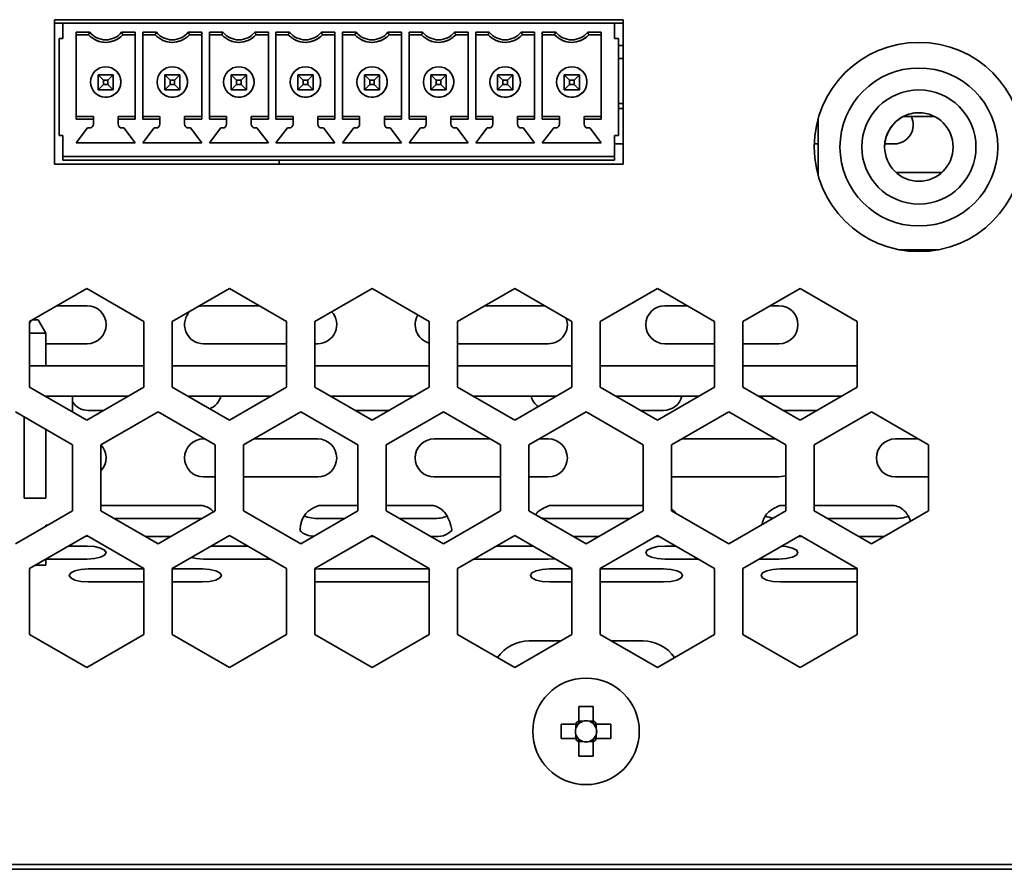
# Model space of a CAD drawing. Header units: millimetres. Extents: x -92 to 809, y -124 to 538.
# Tile 19 of 38: x 655 to 672, y 283 to 298. Entities that reach past the tile are written whole.
import ezdxf

# ---------------------------------------------------------------- set-up
doc = ezdxf.new("R2010")
doc.units = ezdxf.units.MM

msp = doc.modelspace()

# ---------------------------------------------------------------- linework, layer by layer
at = {"color": 7, "linetype": 'Continuous', "lineweight": 35}
for p, q in [((655.6206, 295.6372), (655.6206, 298.1705)), ((655.6206, 298.1705), (665.5873, 298.1705)), ((665.5873, 298.1705), (665.5873, 295.6372)), ((655.7706, 298.1071), (655.6206, 298.1071)), ((655.7706, 297.8404), (655.7706, 298.1071)), ((665.4373, 298.1071), (655.7706, 298.1071)), ((665.4373, 298.1071), (665.4373, 297.8404)), ((665.4373, 298.1071), (665.4373, 298.1071)), ((665.4373, 298.1071), (665.4373, 297.8404)), ((665.5873, 298.1071), (665.4373, 298.1071)), ((655.7039, 297.8404), (655.7039, 296.1404)), ((655.7706, 297.8404), (655.7039, 297.8404)), ((656.0039, 297.9517), (656.2412, 297.9517)), ((656.0039, 297.9517), (656.0039, 296.4291)), ((656.0039, 297.9071), (656.0039, 297.9517)), ((656.0039, 297.9071), (656.0039, 297.9071)), ((656.0039, 297.9071), (656.0039, 296.4737)), ((656.2206, 297.9071), (656.0039, 297.9071)), ((656.2206, 297.9071), (656.0039, 297.9071)), ((656.3399, 297.8164), (656.3399, 297.8164)), ((656.8, 297.9517), (657.0373, 297.9517)), ((657.0373, 297.9071), (656.8206, 297.9071)), ((657.0373, 297.9071), (656.8206, 297.9071)), ((656.8206, 297.9071), (656.8206, 297.9071)), ((657.0373, 296.4291), (657.0373, 297.9517)), ((657.1706, 297.9517), (657.4078, 297.9517)), ((657.1706, 297.9517), (657.1706, 296.4291)), ((657.1706, 297.9071), (657.1706, 297.9517)), ((657.1706, 297.9071), (657.1706, 297.9071)), ((657.1706, 297.9071), (657.1706, 296.4737)), ((657.3873, 297.9071), (657.1706, 297.9071)), ((657.3873, 297.9071), (657.1706, 297.9071)), ((657.5065, 297.8164), (657.5065, 297.8164)), ((657.9667, 297.9517), (658.2039, 297.9517)), ((658.2039, 297.9071), (657.9873, 297.9071)), ((658.2039, 297.9071), (657.9873, 297.9071)), ((657.9873, 297.9071), (657.9873, 297.9071)), ((658.2039, 296.4291), (658.2039, 297.9517)), ((658.3373, 297.9517), (658.5745, 297.9517)), ((658.3373, 297.9517), (658.3373, 296.4291)), ((658.3373, 297.9071), (658.3373, 297.9517)), ((658.3373, 297.9071), (658.3373, 297.9071)), ((658.3373, 297.9071), (658.3373, 296.4737)), ((658.5539, 297.9071), (658.3373, 297.9071)), ((658.5539, 297.9071), (658.3373, 297.9071)), ((658.6732, 297.8164), (658.6732, 297.8164)), ((659.1334, 297.9517), (659.3706, 297.9517)), ((659.3706, 297.9071), (659.1539, 297.9071)), ((659.3706, 297.9071), (659.1539, 297.9071)), ((659.1539, 297.9071), (659.1539, 297.9071)), ((659.3706, 296.4291), (659.3706, 297.9517)), ((659.5039, 297.9517), (659.7412, 297.9517)), ((659.5039, 297.9517), (659.5039, 296.4291)), ((659.5039, 297.9071), (659.5039, 297.9517)), ((659.5039, 297.9071), (659.5039, 297.9071)), ((659.5039, 297.9071), (659.5039, 296.4737)), ((659.7206, 297.9071), (659.5039, 297.9071)), ((659.7206, 297.9071), (659.5039, 297.9071)), ((659.8399, 297.8164), (659.8399, 297.8164)), ((660.3, 297.9517), (660.5373, 297.9517)), ((660.5373, 297.9071), (660.3206, 297.9071)), ((660.5373, 297.9071), (660.3206, 297.9071)), ((660.3206, 297.9071), (660.3206, 297.9071)), ((660.5373, 296.4291), (660.5373, 297.9517)), ((660.6706, 297.9517), (660.9078, 297.9517)), ((660.6706, 297.9517), (660.6706, 296.4291)), ((660.6706, 297.9071), (660.6706, 297.9517)), ((660.6706, 297.9071), (660.6706, 297.9071)), ((660.6706, 297.9071), (660.6706, 296.4737)), ((660.8873, 297.9071), (660.6706, 297.9071)), ((660.8873, 297.9071), (660.6706, 297.9071)), ((661.0065, 297.8164), (661.0065, 297.8164)), ((661.4667, 297.9517), (661.7039, 297.9517)), ((661.7039, 297.9071), (661.4873, 297.9071)), ((661.7039, 297.9071), (661.4873, 297.9071)), ((661.4873, 297.9071), (661.4873, 297.9071)), ((661.7039, 296.4291), (661.7039, 297.9517)), ((661.8373, 297.9517), (662.0745, 297.9517)), ((661.8373, 297.9517), (661.8373, 296.4291)), ((661.8373, 297.9071), (661.8373, 297.9517)), ((661.8373, 297.9071), (661.8373, 297.9071)), ((661.8373, 297.9071), (661.8373, 296.4737)), ((662.0539, 297.9071), (661.8373, 297.9071)), ((662.0539, 297.9071), (661.8373, 297.9071)), ((662.1732, 297.8164), (662.1732, 297.8164)), ((662.6334, 297.9517), (662.8706, 297.9517)), ((662.8706, 297.9071), (662.6539, 297.9071)), ((662.8706, 297.9071), (662.6539, 297.9071)), ((662.6539, 297.9071), (662.6539, 297.9071)), ((662.8706, 296.4291), (662.8706, 297.9517)), ((663.0039, 297.9517), (663.2412, 297.9517)), ((663.0039, 297.9517), (663.0039, 296.4291)), ((663.0039, 297.9071), (663.0039, 297.9517)), ((663.0039, 297.9071), (663.0039, 297.9071)), ((663.0039, 297.9071), (663.0039, 296.4737)), ((663.2206, 297.9071), (663.0039, 297.9071)), ((663.2206, 297.9071), (663.0039, 297.9071)), ((663.3399, 297.8164), (663.3399, 297.8164)), ((663.8, 297.9517), (664.0373, 297.9517)), ((664.0373, 297.9071), (663.8206, 297.9071)), ((664.0373, 297.9071), (663.8206, 297.9071)), ((663.8206, 297.9071), (663.8206, 297.9071)), ((664.0373, 296.4291), (664.0373, 297.9517)), ((664.1706, 297.9517), (664.4078, 297.9517)), ((664.1706, 297.9517), (664.1706, 296.4291)), ((664.1706, 297.9071), (664.1706, 297.9517)), ((664.1706, 297.9071), (664.1706, 297.9071)), ((664.1706, 297.9071), (664.1706, 296.4737)), ((664.3873, 297.9071), (664.1706, 297.9071)), ((664.3873, 297.9071), (664.1706, 297.9071)), ((664.5065, 297.8164), (664.5065, 297.8164)), ((664.9667, 297.9517), (665.2039, 297.9517)), ((665.2039, 297.9071), (664.9873, 297.9071)), ((665.2039, 297.9071), (664.9873, 297.9071)), ((664.9873, 297.9071), (664.9873, 297.9071)), ((665.2039, 296.4291), (665.2039, 297.9517)), ((665.4373, 297.8404), (665.5039, 297.8404)), ((665.5039, 296.1404), (665.5039, 297.8404)), ((665.5039, 297.7191), (665.5873, 297.7191)), ((665.5039, 297.6737), (665.5039, 297.2537)), ((665.5039, 297.4911), (665.5873, 297.4911)), ((656.6399, 297.3172), (656.6399, 297.3172)), ((657.8065, 297.3172), (657.8065, 297.3172)), ((658.9732, 297.3172), (658.9732, 297.3172)), ((660.1399, 297.3172), (660.1399, 297.3172)), ((661.3065, 297.3172), (661.3065, 297.3172)), ((662.4732, 297.3172), (662.4732, 297.3172)), ((663.6399, 297.3172), (663.6399, 297.3172)), ((664.8065, 297.3172), (664.8065, 297.3172)), ((670.7707, 297.3237), (670.7707, 297.3237)), ((656.3873, 297.2071), (656.6539, 297.2071)), ((656.3873, 297.2071), (656.4806, 297.1137)), ((656.3873, 296.9404), (656.3873, 297.2071)), ((656.6539, 297.2071), (656.5606, 297.1137)), ((656.6539, 297.2071), (656.6539, 296.9404)), ((656.6539, 296.9404), (656.6539, 297.2071)), ((657.5539, 297.2071), (657.8206, 297.2071)), ((657.5539, 297.2071), (657.6473, 297.1137)), ((657.5539, 296.9404), (657.5539, 297.2071)), ((657.8206, 297.2071), (657.7273, 297.1137)), ((657.8206, 297.2071), (657.8206, 296.9404)), ((657.8206, 296.9404), (657.8206, 297.2071)), ((658.7206, 297.2071), (658.9873, 297.2071)), ((658.7206, 297.2071), (658.8139, 297.1137)), ((658.7206, 296.9404), (658.7206, 297.2071)), ((658.9873, 297.2071), (658.8939, 297.1137)), ((658.9873, 297.2071), (658.9873, 296.9404)), ((658.9873, 296.9404), (658.9873, 297.2071)), ((659.8873, 297.2071), (660.1539, 297.2071)), ((659.8873, 297.2071), (659.9806, 297.1137)), ((659.8873, 296.9404), (659.8873, 297.2071)), ((660.1539, 297.2071), (660.0606, 297.1137)), ((660.1539, 297.2071), (660.1539, 296.9404)), ((660.1539, 296.9404), (660.1539, 297.2071)), ((661.0539, 297.2071), (661.3206, 297.2071)), ((661.0539, 297.2071), (661.1473, 297.1137)), ((661.0539, 296.9404), (661.0539, 297.2071)), ((661.3206, 297.2071), (661.2273, 297.1137)), ((661.3206, 297.2071), (661.3206, 296.9404)), ((661.3206, 296.9404), (661.3206, 297.2071)), ((662.2206, 297.2071), (662.4873, 297.2071)), ((662.2206, 297.2071), (662.3139, 297.1137)), ((662.2206, 296.9404), (662.2206, 297.2071)), ((662.4873, 297.2071), (662.3939, 297.1137)), ((662.4873, 297.2071), (662.4873, 296.9404)), ((662.4873, 296.9404), (662.4873, 297.2071)), ((663.3873, 297.2071), (663.6539, 297.2071)), ((663.3873, 297.2071), (663.4806, 297.1137)), ((663.3873, 296.9404), (663.3873, 297.2071)), ((663.6539, 297.2071), (663.5606, 297.1137)), ((663.6539, 297.2071), (663.6539, 296.9404)), ((663.6539, 296.9404), (663.6539, 297.2071)), ((664.5539, 297.2071), (664.8206, 297.2071)), ((664.5539, 297.2071), (664.6473, 297.1137)), ((664.5539, 296.9404), (664.5539, 297.2071)), ((664.8206, 297.2071), (664.7273, 297.1137)), ((664.8206, 297.2071), (664.8206, 296.9404)), ((664.8206, 297.2071), (664.8206, 296.9404)), ((665.5039, 297.2537), (665.5039, 297.2537)), ((656.4806, 297.0337), (656.3873, 296.9404)), ((656.4806, 297.1137), (656.4806, 297.0337)), ((656.5606, 297.1137), (656.4806, 297.1137)), ((656.4806, 297.0337), (656.5606, 297.0337)), ((656.5606, 297.0337), (656.5606, 297.1137)), ((656.5606, 297.0337), (656.6539, 296.9404)), ((657.6473, 297.0337), (657.5539, 296.9404)), ((657.6473, 297.1137), (657.6473, 297.0337)), ((657.7273, 297.1137), (657.6473, 297.1137)), ((657.6473, 297.0337), (657.7273, 297.0337)), ((657.7273, 297.0337), (657.7273, 297.1137)), ((657.7273, 297.0337), (657.8206, 296.9404)), ((658.8139, 297.0337), (658.7206, 296.9404)), ((658.8139, 297.1137), (658.8139, 297.0337)), ((658.8939, 297.1137), (658.8139, 297.1137)), ((658.8139, 297.0337), (658.8939, 297.0337)), ((658.8939, 297.0337), (658.8939, 297.1137)), ((658.8939, 297.0337), (658.9873, 296.9404)), ((659.9806, 297.0337), (659.8873, 296.9404)), ((659.9806, 297.1137), (659.9806, 297.0337)), ((660.0606, 297.1137), (659.9806, 297.1137)), ((659.9806, 297.0337), (660.0606, 297.0337)), ((660.0606, 297.0337), (660.0606, 297.1137)), ((660.0606, 297.0337), (660.1539, 296.9404)), ((661.1473, 297.0337), (661.0539, 296.9404)), ((661.1473, 297.1137), (661.1473, 297.0337)), ((661.2273, 297.1137), (661.1473, 297.1137)), ((661.1473, 297.0337), (661.2273, 297.0337)), ((661.2273, 297.0337), (661.2273, 297.1137)), ((661.2273, 297.0337), (661.3206, 296.9404)), ((662.3139, 297.0337), (662.2206, 296.9404)), ((662.3139, 297.1137), (662.3139, 297.0337)), ((662.3939, 297.1137), (662.3139, 297.1137)), ((662.3139, 297.0337), (662.3939, 297.0337)), ((662.3939, 297.0337), (662.3939, 297.1137)), ((662.3939, 297.0337), (662.4873, 296.9404)), ((663.4806, 297.0337), (663.3873, 296.9404)), ((663.4806, 297.1137), (663.4806, 297.0337)), ((663.5606, 297.1137), (663.4806, 297.1137)), ((663.4806, 297.0337), (663.5606, 297.0337)), ((663.5606, 297.0337), (663.5606, 297.1137)), ((663.5606, 297.0337), (663.6539, 296.9404)), ((664.6473, 297.0337), (664.5539, 296.9404)), ((664.6473, 297.1137), (664.6473, 297.0337)), ((664.7273, 297.1137), (664.6473, 297.1137)), ((664.6473, 297.0337), (664.7273, 297.0337)), ((664.7273, 297.0337), (664.7273, 297.1137)), ((664.7273, 297.0337), (664.8206, 296.9404)), ((665.5039, 297.0871), (665.5039, 297.0471)), ((656.6539, 296.9404), (656.3873, 296.9404)), ((656.3873, 296.9404), (656.6539, 296.9404)), ((656.4013, 296.8402), (656.4013, 296.8402)), ((656.6539, 296.9404), (656.6539, 296.9404)), ((657.8206, 296.9404), (657.5539, 296.9404)), ((657.5539, 296.9404), (657.8206, 296.9404)), ((657.568, 296.8402), (657.568, 296.8402)), ((657.8206, 296.9404), (657.8206, 296.9404)), ((658.9873, 296.9404), (658.7206, 296.9404)), ((658.7206, 296.9404), (658.9873, 296.9404)), ((658.7347, 296.8402), (658.7347, 296.8402)), ((658.9873, 296.9404), (658.9873, 296.9404)), ((660.1539, 296.9404), (659.8873, 296.9404)), ((659.8873, 296.9404), (660.1539, 296.9404)), ((659.9013, 296.8402), (659.9013, 296.8402)), ((660.1539, 296.9404), (660.1539, 296.9404)), ((661.3206, 296.9404), (661.0539, 296.9404)), ((661.0539, 296.9404), (661.3206, 296.9404)), ((661.068, 296.8402), (661.068, 296.8402)), ((661.3206, 296.9404), (661.3206, 296.9404)), ((662.4873, 296.9404), (662.2206, 296.9404)), ((662.2206, 296.9404), (662.4873, 296.9404)), ((662.2347, 296.8402), (662.2347, 296.8402)), ((662.4873, 296.9404), (662.4873, 296.9404)), ((663.6539, 296.9404), (663.3873, 296.9404)), ((663.3873, 296.9404), (663.6539, 296.9404)), ((663.4013, 296.8402), (663.4013, 296.8402)), ((663.6539, 296.9404), (663.6539, 296.9404)), ((664.8206, 296.9404), (664.5539, 296.9404)), ((664.8206, 296.9404), (664.5539, 296.9404)), ((664.568, 296.8402), (664.568, 296.8402)), ((664.8206, 296.9404), (664.8206, 296.9404)), ((665.5039, 296.8804), (665.5039, 296.8804)), ((665.5039, 296.8804), (665.5039, 296.3071)), ((665.5039, 296.7035), (665.5873, 296.7035)), ((665.5039, 296.6156), (665.5873, 296.6156)), ((656.0039, 296.4737), (656.3039, 296.4737)), ((656.0039, 296.4291), (656.0039, 296.4737)), ((656.3039, 296.4291), (656.0039, 296.4291)), ((656.3039, 296.4737), (656.3039, 296.3404)), ((656.3039, 296.4737), (656.3039, 296.4291)), ((656.3039, 296.4737), (656.3039, 296.4737)), ((656.3039, 296.4291), (656.3039, 296.3404)), ((656.7373, 296.4737), (657.0373, 296.4737)), ((656.7373, 296.4291), (656.7373, 296.4737)), ((657.0373, 296.4291), (656.7373, 296.4291)), ((656.7373, 296.3404), (656.7373, 296.4291)), ((657.1706, 296.4737), (657.4706, 296.4737)), ((657.1706, 296.4291), (657.1706, 296.4737)), ((657.4706, 296.4291), (657.1706, 296.4291)), ((657.4706, 296.4737), (657.4706, 296.3404)), ((657.4706, 296.4737), (657.4706, 296.4291)), ((657.4706, 296.4737), (657.4706, 296.4737)), ((657.4706, 296.4291), (657.4706, 296.3404)), ((657.9039, 296.4737), (658.2039, 296.4737)), ((657.9039, 296.4291), (657.9039, 296.4737)), ((658.2039, 296.4291), (657.9039, 296.4291)), ((657.9039, 296.3404), (657.9039, 296.4291)), ((658.3373, 296.4737), (658.6373, 296.4737)), ((658.3373, 296.4291), (658.3373, 296.4737)), ((658.6373, 296.4291), (658.3373, 296.4291)), ((658.6373, 296.4737), (658.6373, 296.3404)), ((658.6373, 296.4737), (658.6373, 296.4291)), ((658.6373, 296.4737), (658.6373, 296.4737)), ((658.6373, 296.4291), (658.6373, 296.3404)), ((659.0706, 296.4737), (659.3706, 296.4737)), ((659.0706, 296.4291), (659.0706, 296.4737)), ((659.3706, 296.4291), (659.0706, 296.4291)), ((659.0706, 296.3404), (659.0706, 296.4291)), ((659.5039, 296.4737), (659.8039, 296.4737)), ((659.5039, 296.4291), (659.5039, 296.4737)), ((659.8039, 296.4291), (659.5039, 296.4291)), ((659.8039, 296.4737), (659.8039, 296.3404)), ((659.8039, 296.4737), (659.8039, 296.4291)), ((659.8039, 296.4737), (659.8039, 296.4737)), ((659.8039, 296.4291), (659.8039, 296.3404)), ((660.2373, 296.4737), (660.5373, 296.4737)), ((660.2373, 296.4291), (660.2373, 296.4737)), ((660.5373, 296.4291), (660.2373, 296.4291)), ((660.2373, 296.3404), (660.2373, 296.4291)), ((660.6706, 296.4737), (660.9706, 296.4737)), ((660.6706, 296.4291), (660.6706, 296.4737)), ((660.9706, 296.4291), (660.6706, 296.4291)), ((660.9706, 296.4737), (660.9706, 296.3404)), ((660.9706, 296.4737), (660.9706, 296.4291)), ((660.9706, 296.4737), (660.9706, 296.4737)), ((660.9706, 296.4291), (660.9706, 296.3404)), ((661.4039, 296.4737), (661.7039, 296.4737)), ((661.4039, 296.4291), (661.4039, 296.4737)), ((661.7039, 296.4291), (661.4039, 296.4291)), ((661.4039, 296.3404), (661.4039, 296.4291)), ((661.8373, 296.4737), (662.1373, 296.4737)), ((661.8373, 296.4291), (661.8373, 296.4737)), ((662.1373, 296.4291), (661.8373, 296.4291)), ((662.1373, 296.4737), (662.1373, 296.3404)), ((662.1373, 296.4737), (662.1373, 296.4291)), ((662.1373, 296.4737), (662.1373, 296.4737)), ((662.1373, 296.4291), (662.1373, 296.3404)), ((662.5706, 296.4737), (662.8706, 296.4737)), ((662.5706, 296.4291), (662.5706, 296.4737)), ((662.8706, 296.4291), (662.5706, 296.4291)), ((662.5706, 296.3404), (662.5706, 296.4291)), ((663.0039, 296.4737), (663.3039, 296.4737)), ((663.0039, 296.4291), (663.0039, 296.4737)), ((663.3039, 296.4291), (663.0039, 296.4291)), ((663.3039, 296.4737), (663.3039, 296.3404)), ((663.3039, 296.4737), (663.3039, 296.4291)), ((663.3039, 296.4737), (663.3039, 296.4737)), ((663.3039, 296.4291), (663.3039, 296.3404)), ((663.7373, 296.4737), (664.0373, 296.4737)), ((663.7373, 296.4291), (663.7373, 296.4737)), ((663.7373, 296.3404), (663.7373, 296.4291)), ((664.0373, 296.4291), (663.7373, 296.4291)), ((664.1706, 296.4737), (664.4706, 296.4737)), ((664.1706, 296.4291), (664.1706, 296.4737)), ((664.4706, 296.4291), (664.1706, 296.4291)), ((664.4706, 296.4737), (664.4706, 296.3404)), ((664.4706, 296.4737), (664.4706, 296.4291)), ((664.4706, 296.4737), (664.4706, 296.4737)), ((664.4706, 296.4291), (664.4706, 296.3404)), ((664.9039, 296.4737), (665.2039, 296.4737)), ((664.9039, 296.4291), (664.9039, 296.4737)), ((664.9039, 296.3404), (664.9039, 296.4291)), ((665.2039, 296.4291), (664.9039, 296.4291)), ((669.004, 296.4306), (669.004, 295.4504)), ((671.0455, 296.4737), (670.4958, 296.4737)), ((656.2039, 296.2737), (656.0039, 296.0137)), ((656.2039, 296.2737), (656.0039, 296.0137)), ((656.2373, 296.2737), (656.2039, 296.2737)), ((656.2373, 296.2737), (656.2039, 296.2737)), ((656.2039, 296.2737), (656.2039, 296.2737)), ((656.8373, 296.2737), (656.8039, 296.2737)), ((656.8373, 296.2737), (656.8039, 296.2737)), ((657.0373, 296.0137), (656.8373, 296.2737)), ((657.3706, 296.2737), (657.1706, 296.0137)), ((657.3706, 296.2737), (657.1706, 296.0137)), ((657.4039, 296.2737), (657.3706, 296.2737)), ((657.4039, 296.2737), (657.3706, 296.2737)), ((657.3706, 296.2737), (657.3706, 296.2737)), ((658.0039, 296.2737), (657.9706, 296.2737)), ((658.0039, 296.2737), (657.9706, 296.2737)), ((658.2039, 296.0137), (658.0039, 296.2737)), ((658.5373, 296.2737), (658.3373, 296.0137)), ((658.5373, 296.2737), (658.3373, 296.0137)), ((658.5706, 296.2737), (658.5373, 296.2737)), ((658.5706, 296.2737), (658.5373, 296.2737)), ((658.5373, 296.2737), (658.5373, 296.2737)), ((659.1706, 296.2737), (659.1373, 296.2737)), ((659.1706, 296.2737), (659.1373, 296.2737)), ((659.3706, 296.0137), (659.1706, 296.2737)), ((659.7039, 296.2737), (659.5039, 296.0137)), ((659.7039, 296.2737), (659.5039, 296.0137)), ((659.7373, 296.2737), (659.7039, 296.2737)), ((659.7373, 296.2737), (659.7039, 296.2737)), ((659.7039, 296.2737), (659.7039, 296.2737)), ((660.3373, 296.2737), (660.3039, 296.2737)), ((660.3373, 296.2737), (660.3039, 296.2737)), ((660.5373, 296.0137), (660.3373, 296.2737)), ((660.8706, 296.2737), (660.6706, 296.0137)), ((660.8706, 296.2737), (660.6706, 296.0137)), ((660.9039, 296.2737), (660.8706, 296.2737)), ((660.9039, 296.2737), (660.8706, 296.2737)), ((660.8706, 296.2737), (660.8706, 296.2737)), ((661.5039, 296.2737), (661.4706, 296.2737)), ((661.5039, 296.2737), (661.4706, 296.2737)), ((661.7039, 296.0137), (661.5039, 296.2737)), ((662.0373, 296.2737), (661.8373, 296.0137)), ((662.0373, 296.2737), (661.8373, 296.0137)), ((662.0706, 296.2737), (662.0373, 296.2737)), ((662.0706, 296.2737), (662.0373, 296.2737)), ((662.0373, 296.2737), (662.0373, 296.2737)), ((662.6706, 296.2737), (662.6373, 296.2737)), ((662.6706, 296.2737), (662.6373, 296.2737)), ((662.8706, 296.0137), (662.6706, 296.2737)), ((663.2039, 296.2737), (663.0039, 296.0137)), ((663.2039, 296.2737), (663.0039, 296.0137)), ((663.2373, 296.2737), (663.2039, 296.2737)), ((663.2373, 296.2737), (663.2039, 296.2737)), ((663.2039, 296.2737), (663.2039, 296.2737)), ((663.8373, 296.2737), (663.8039, 296.2737)), ((663.8373, 296.2737), (663.8039, 296.2737)), ((664.0373, 296.0137), (663.8373, 296.2737)), ((664.3706, 296.2737), (664.1706, 296.0137)), ((664.3706, 296.2737), (664.1706, 296.0137)), ((664.4039, 296.2737), (664.3706, 296.2737)), ((664.4039, 296.2737), (664.3706, 296.2737)), ((664.3706, 296.2737), (664.3706, 296.2737)), ((665.0039, 296.2737), (664.9706, 296.2737)), ((665.0039, 296.2737), (664.9706, 296.2737)), ((665.2039, 296.0137), (665.0039, 296.2737)), ((655.7706, 296.1404), (655.7039, 296.1404)), ((655.7706, 296.1404), (655.7039, 296.1404)), ((655.7706, 295.7737), (655.7706, 296.1404)), ((665.4373, 296.1404), (665.5039, 296.1404)), ((665.4373, 296.1404), (665.4373, 295.7737)), ((665.4373, 296.1404), (665.4373, 295.7804)), ((665.4373, 296.1404), (665.5039, 296.1404)), ((656.0039, 296.0137), (657.0373, 296.0137)), ((657.1706, 296.0137), (658.2039, 296.0137)), ((658.3373, 296.0137), (659.3706, 296.0137)), ((659.5039, 296.0137), (660.5373, 296.0137)), ((660.6706, 296.0137), (661.7039, 296.0137)), ((661.8373, 296.0137), (662.8706, 296.0137)), ((663.0039, 296.0137), (664.0373, 296.0137)), ((664.1706, 296.0137), (665.2039, 296.0137)), ((665.4373, 295.9938), (665.5873, 295.9938)), ((668.9381, 295.9938), (669.004, 295.9938)), ((670.173, 295.9938), (670.3388, 295.9938)), ((655.7706, 295.7737), (655.7706, 295.7737)), ((655.7706, 295.7737), (665.4373, 295.7737)), ((655.7706, 295.7737), (665.4373, 295.7737)), ((655.7706, 295.7571), (655.7706, 295.7737)), ((655.7706, 295.7071), (655.7706, 295.7571)), ((665.4373, 295.7804), (665.4373, 295.7804)), ((665.4373, 295.7571), (665.4373, 295.7804)), ((665.4373, 295.7737), (665.4373, 295.7737)), ((665.4373, 295.7737), (665.4373, 295.7571)), ((665.4373, 295.7071), (665.4373, 295.7571)), ((665.4373, 295.7571), (665.4373, 295.7071)), ((665.5873, 295.6372), (655.6206, 295.6372)), ((655.7706, 295.7071), (665.4373, 295.7071)), ((655.7706, 295.7071), (665.4373, 295.7071)), ((659.5593, 295.6372), (659.5593, 295.7071)), ((659.5593, 295.6372), (659.5593, 295.7071)), ((670.3699, 295.4938), (671.1714, 295.4938)), ((670.7707, 294.5571), (670.7707, 294.5571)), ((670.4232, 294.1404), (671.1181, 294.1404)), ((655.1873, 292.886), (656.1873, 293.4633)), ((656.1873, 293.4633), (657.1873, 292.886)), ((657.6873, 292.886), (658.6873, 293.4633)), ((658.6873, 293.4633), (659.6873, 292.886)), ((660.1873, 292.886), (661.1873, 293.4633)), ((661.1873, 293.4633), (662.1873, 292.886)), ((662.6873, 292.886), (663.6873, 293.4633)), ((663.6873, 293.4633), (664.6873, 292.886)), ((665.1873, 292.886), (666.1873, 293.4633)), ((666.1873, 293.4633), (667.1873, 292.886)), ((667.6873, 292.886), (668.6873, 293.4633)), ((668.6873, 293.4633), (669.6873, 292.886)), ((655.6627, 293.1605), (656.1937, 293.1605)), ((658.2352, 293.1605), (658.1373, 293.1458)), ((658.2352, 293.1605), (659.2118, 293.1605)), ((663.1627, 293.1605), (664.2118, 293.1605)), ((666.3181, 293.1605), (666.7118, 293.1605)), ((668.1627, 293.1605), (668.3181, 293.1605)), ((655.1873, 292.8523), (655.216, 292.9026)), ((655.1873, 291.7313), (655.1873, 292.886)), ((655.2351, 292.9136), (655.3357, 292.9136)), ((655.3357, 292.9136), (655.2351, 292.9136)), ((655.469, 292.6802), (655.3357, 292.9136)), ((655.3357, 292.9136), (655.3357, 292.9136)), ((655.469, 292.6802), (655.3357, 292.9136)), ((657.1873, 292.886), (657.1873, 291.7313)), ((657.6873, 291.7313), (657.6873, 292.886)), ((659.6873, 292.886), (659.6873, 291.7313)), ((660.1873, 291.7313), (660.1873, 292.886)), ((662.1873, 292.886), (662.1873, 291.7313)), ((662.6873, 291.7313), (662.6873, 292.886)), ((664.6873, 292.886), (664.6873, 291.7313)), ((665.1873, 291.7313), (665.1873, 292.886)), ((667.1873, 292.886), (667.1873, 291.7313)), ((667.6873, 291.7313), (667.6873, 292.886)), ((669.6873, 292.886), (669.6873, 291.7313)), ((655.469, 292.6802), (655.1873, 292.6802)), ((655.469, 292.6802), (655.469, 292.6802)), ((655.469, 292.6802), (655.469, 292.1071)), ((655.469, 292.6802), (655.469, 292.1071)), ((655.469, 292.4938), (656.1937, 292.4938)), ((658.2352, 292.4938), (659.6873, 292.4938)), ((660.1873, 292.4938), (660.2352, 292.4938)), ((662.6873, 292.4938), (664.2766, 292.4938)), ((666.3181, 292.4938), (667.1873, 292.4938)), ((667.6873, 292.4938), (668.3181, 292.4938)), ((655.1873, 292.1071), (656.3669, 292.1071)), ((656.3669, 292.1071), (657.0739, 292.1071)), ((657.0739, 292.1071), (657.1873, 292.1071)), ((657.6873, 292.1071), (659.6873, 292.1071)), ((660.1873, 292.1071), (662.1873, 292.1071)), ((662.6873, 292.1071), (664.6873, 292.1071)), ((665.1873, 292.1071), (667.1873, 292.1071)), ((667.6873, 292.1071), (669.6873, 292.1071)), ((656.1873, 291.1539), (655.1873, 291.7313)), ((657.1873, 291.7313), (656.1873, 291.1539)), ((658.6873, 291.1539), (657.6873, 291.7313)), ((659.6873, 291.7313), (658.6873, 291.1539)), ((661.1873, 291.1539), (660.1873, 291.7313)), ((662.1873, 291.7313), (661.1873, 291.1539)), ((663.6873, 291.1539), (662.6873, 291.7313)), ((664.6873, 291.7313), (663.6873, 291.1539)), ((666.1873, 291.1539), (665.1873, 291.7313)), ((667.1873, 291.7313), (666.1873, 291.1539)), ((668.6873, 291.1539), (667.6873, 291.7313)), ((669.6873, 291.7313), (668.6873, 291.1539)), ((655.4604, 291.5736), (656.3669, 291.5736)), ((655.469, 291.5736), (655.469, 291.5687)), ((655.469, 291.5736), (655.469, 291.5687)), ((655.9357, 291.5736), (655.9357, 291.2992)), ((655.9357, 291.5736), (655.9357, 291.2992)), ((656.3669, 291.5736), (656.9141, 291.5736)), ((657.9604, 291.5736), (659.4141, 291.5736)), ((660.4604, 291.5736), (661.9141, 291.5736)), ((662.9604, 291.5736), (664.4141, 291.5736)), ((665.4604, 291.5736), (666.9141, 291.5736)), ((667.9604, 291.5736), (669.4141, 291.5736)), ((668.017, 291.5736), (668.0308, 291.5329)), ((654.9373, 291.2983), (655.9373, 290.7209)), ((656.2144, 291.3272), (656.4873, 291.3272)), ((656.4373, 290.7209), (657.4373, 291.2983)), ((657.4373, 291.2983), (658.4373, 290.7209)), ((658.9373, 290.7209), (659.9373, 291.2983)), ((659.9373, 291.2983), (660.9373, 290.7209)), ((660.8872, 291.3272), (661.4873, 291.3272)), ((661.4373, 290.7209), (662.4373, 291.2983)), ((662.4373, 291.2983), (663.4373, 290.7209)), ((663.9373, 290.7209), (664.9373, 291.2983)), ((664.9373, 291.2983), (665.9373, 290.7209)), ((665.8872, 291.3272), (666.2974, 291.3272)), ((666.4373, 290.7209), (667.4373, 291.2983)), ((667.4373, 291.2983), (668.4373, 290.7209)), ((668.3872, 291.3272), (668.9873, 291.3272)), ((668.9373, 290.7209), (669.9373, 291.2983)), ((669.9373, 291.2983), (670.9373, 290.7209)), ((655.089, 291.2107), (655.089, 290.4569)), ((655.469, 290.9913), (655.469, 290.4569)), ((655.469, 290.9913), (655.469, 290.4036)), ((658.2352, 290.8272), (658.2533, 290.8272)), ((659.1213, 290.8272), (660.2352, 290.8272)), ((662.2766, 290.8272), (663.2533, 290.8272)), ((664.1213, 290.8272), (664.2766, 290.8272)), ((666.6213, 290.8272), (668.2533, 290.8272)), ((670.3595, 290.8272), (670.7533, 290.8272)), ((655.9357, 290.7219), (655.9357, 289.5653)), ((655.9357, 290.7219), (655.9357, 289.5653)), ((655.9373, 290.7209), (655.9373, 289.5662)), ((656.4373, 289.5662), (656.4373, 290.7209)), ((658.4373, 290.7209), (658.4373, 289.5662)), ((658.9373, 289.5662), (658.9373, 290.7209)), ((660.9373, 290.7209), (660.9373, 289.5662)), ((661.4373, 289.5662), (661.4373, 290.7209)), ((663.4373, 290.7209), (663.4373, 289.5662)), ((663.9373, 289.5662), (663.9373, 290.7209)), ((665.9373, 290.7209), (665.9373, 289.5662)), ((666.4373, 289.5662), (666.4373, 290.7209)), ((668.4373, 290.7209), (668.4373, 289.5662)), ((668.9373, 289.5662), (668.9373, 290.7209)), ((670.9373, 290.7209), (670.9373, 289.5662)), ((655.469, 290.4569), (655.469, 289.9069)), ((655.469, 290.4036), (655.469, 290.1702)), ((655.469, 290.1702), (655.469, 290.1702)), ((655.469, 290.1702), (655.469, 289.9069)), ((655.4723, 290.1702), (655.469, 290.1702)), ((655.4723, 290.1702), (655.4723, 290.1702)), ((655.4723, 290.1702), (655.4723, 289.9069)), ((655.9357, 290.1605), (655.9373, 290.1605)), ((658.2352, 290.1605), (658.4373, 290.1605)), ((658.9373, 290.1605), (660.2352, 290.1605)), ((662.2766, 290.1605), (663.4373, 290.1605)), ((663.9373, 290.1605), (664.2766, 290.1605)), ((666.4373, 290.1605), (668.3181, 290.1605)), ((668.3181, 290.1605), (668.4373, 290.1825)), ((670.3595, 290.1605), (670.9373, 290.1605)), ((655.469, 289.9069), (655.4723, 289.9069)), ((655.4723, 289.7902), (655.4723, 289.9069)), ((655.089, 289.855), (655.0923, 289.855)), ((655.0923, 289.7902), (655.0923, 289.855)), ((655.4723, 289.7902), (655.0923, 289.7902)), ((655.4723, 289.7902), (655.4723, 289.7902)), ((655.9373, 289.5662), (654.9373, 288.9889)), ((656.4373, 289.6605), (658.2144, 289.6605)), ((657.4373, 288.9889), (656.4373, 289.5662)), ((658.4373, 289.5662), (657.4373, 288.9889)), ((659.9373, 288.9889), (658.9373, 289.5662)), ((660.9373, 289.5662), (659.9373, 288.9889)), ((660.2559, 289.6605), (660.9373, 289.6605)), ((661.4373, 289.6605), (662.2559, 289.6605)), ((662.4373, 288.9889), (661.4373, 289.5662)), ((663.4373, 289.5662), (662.4373, 288.9889)), ((664.9373, 288.9889), (663.9373, 289.5662)), ((664.2974, 289.6605), (665.9373, 289.6605)), ((665.9373, 289.5662), (664.9373, 288.9889)), ((667.4373, 288.9889), (666.4373, 289.5662)), ((668.4373, 289.5662), (667.4373, 288.9889)), ((668.3388, 289.6605), (668.4373, 289.6605)), ((668.9373, 289.6605), (670.3388, 289.6605)), ((669.9373, 288.9889), (668.9373, 289.5662)), ((670.9373, 289.5662), (669.9373, 288.9889)), ((658.2057, 289.4326), (656.6688, 289.4326)), ((660.7057, 289.4326), (660.2559, 289.4326)), ((662.2559, 289.4326), (661.6688, 289.4326)), ((665.7057, 289.4326), (664.2974, 289.4326)), ((670.3388, 289.4326), (669.1688, 289.4326)), ((655.4997, 289.3136), (655.469, 289.3136)), ((655.469, 289.2959), (655.469, 289.3136)), ((655.469, 289.3136), (655.469, 289.3136)), ((655.469, 289.3136), (655.469, 289.2959)), ((655.1873, 288.5559), (656.1873, 289.1332)), ((656.1654, 289.1206), (656.2144, 289.1193)), ((656.1873, 289.1332), (657.1873, 288.5559)), ((657.2113, 289.1193), (657.6632, 289.1193)), ((657.6873, 288.5559), (658.6873, 289.1332)), ((658.6873, 289.1332), (659.6873, 288.5559)), ((660.1873, 288.5559), (661.1873, 289.1332)), ((661.1632, 289.1193), (661.2113, 289.1193)), ((661.1873, 289.1332), (662.1873, 288.5559)), ((662.2113, 289.1193), (662.2559, 289.1193)), ((662.6873, 288.5559), (663.6873, 289.1332)), ((663.6873, 289.1332), (664.6873, 288.5559)), ((664.7113, 289.1193), (665.1632, 289.1193)), ((665.1873, 288.5559), (666.1873, 289.1332)), ((666.1632, 289.1193), (666.2113, 289.1193)), ((666.1873, 289.1332), (667.1873, 288.5559)), ((667.6873, 288.5559), (668.6873, 289.1332)), ((668.6632, 289.1193), (668.7113, 289.1193)), ((668.6873, 289.1332), (669.6873, 288.5559)), ((669.7113, 289.1193), (670.1632, 289.1193)), ((655.867, 288.9483), (656.1937, 288.9483)), ((658.367, 288.9483), (659.0075, 288.9483)), ((663.367, 288.9483), (664.0075, 288.9483)), ((666.3181, 288.9483), (666.5075, 288.9483)), ((655.469, 288.7185), (655.469, 288.6136)), ((655.469, 288.6136), (655.469, 288.7185)), ((655.4721, 288.7203), (656.1937, 288.7203)), ((658.2352, 288.7203), (659.4025, 288.7203)), ((662.9721, 288.7203), (664.2766, 288.7203)), ((664.2766, 288.7203), (664.3906, 288.7272)), ((666.3181, 288.7203), (666.9025, 288.7203)), ((667.9721, 288.7203), (668.3181, 288.7203)), ((655.1873, 287.4012), (655.1873, 288.5559)), ((655.469, 288.6136), (655.2872, 288.6136)), ((655.469, 288.6136), (655.469, 288.6136)), ((656.2144, 288.5493), (657.1873, 288.5493)), ((657.1873, 288.5559), (657.1873, 287.4012)), ((657.6873, 287.4012), (657.6873, 288.5559)), ((657.6873, 288.5493), (658.2144, 288.5493)), ((659.6873, 288.5559), (659.6873, 287.4012)), ((660.1873, 287.4012), (660.1873, 288.5559)), ((660.2559, 288.5493), (660.1873, 288.5468)), ((660.2559, 288.5493), (662.1873, 288.5493)), ((662.1873, 288.5559), (662.1873, 287.4012)), ((662.6873, 287.4012), (662.6873, 288.5559)), ((664.2974, 288.5493), (664.6873, 288.5493)), ((664.6873, 288.5559), (664.6873, 287.4012)), ((665.1873, 287.4012), (665.1873, 288.5559)), ((665.1873, 288.5493), (666.2974, 288.5493)), ((667.1873, 288.5559), (667.1873, 287.4012)), ((667.6873, 287.4012), (667.6873, 288.5559)), ((668.3388, 288.5493), (669.6873, 288.5493)), ((669.6873, 288.5559), (669.6873, 287.4012)), ((656.2144, 288.3213), (657.1873, 288.3213)), ((657.6873, 288.3213), (658.2144, 288.3213)), ((660.1873, 288.3237), (660.2559, 288.3213)), ((660.2559, 288.3213), (662.1873, 288.3213)), ((664.2974, 288.3213), (664.6873, 288.3213)), ((665.1873, 288.3213), (666.2974, 288.3213)), ((668.3388, 288.3213), (669.6873, 288.3213)), ((656.1873, 286.8238), (655.1873, 287.4012)), ((657.1873, 287.4012), (656.1873, 286.8238)), ((658.6873, 286.8238), (657.6873, 287.4012)), ((659.6873, 287.4012), (658.6873, 286.8238)), ((661.1873, 286.8238), (660.1873, 287.4012)), ((662.1873, 287.4012), (661.1873, 286.8238)), ((663.6873, 286.8238), (662.6873, 287.4012)), ((664.6873, 287.4012), (663.6873, 286.8238)), ((664.4898, 287.2872), (663.9373, 287.2872)), ((666.1873, 286.8238), (665.1873, 287.4012)), ((665.9373, 287.2872), (665.3847, 287.2872)), ((667.1873, 287.4012), (666.1873, 286.8238)), ((668.6873, 286.8238), (667.6873, 287.4012)), ((669.6873, 287.4012), (668.6873, 286.8238)), ((664.8139, 286.1393), (664.8139, 285.8921)), ((665.0606, 285.8921), (665.0606, 286.1393)), ((664.749, 285.8272), (664.5018, 285.8272)), ((664.7614, 285.8272), (664.7614, 285.7624)), ((664.8787, 285.8797), (664.8139, 285.8797)), ((665.0606, 285.8797), (664.9959, 285.8797)), ((665.1131, 285.7624), (665.1131, 285.8272)), ((665.3727, 285.8272), (665.1255, 285.8272)), ((664.5018, 285.5805), (664.749, 285.5805)), ((664.7614, 285.6452), (664.7614, 285.5805)), ((665.1131, 285.5805), (665.1131, 285.6452)), ((665.1255, 285.5805), (665.3727, 285.5805)), ((664.8139, 285.528), (664.8787, 285.528)), ((664.8139, 285.5156), (664.8139, 285.2684)), ((664.9959, 285.528), (665.0606, 285.528)), ((665.0606, 285.2684), (665.0606, 285.5156)), ((778.2039, 283.3705), (633.0039, 283.3705)), ((778.0251, 283.2872), (633.1828, 283.2872))]:
    msp.add_line(p, q, dxfattribs=at)
at = {"color": 7, "linetype": 'Continuous', "lineweight": 35, "flags": 128}
for points in [[(665.5039, 297.8404), (665.5039, 297.8372), (665.5039, 297.8277), (665.5039, 297.8123), (665.5039, 297.7916), (665.5039, 297.7663), (665.5039, 297.7375), (665.5039, 297.7062), (665.5039, 297.6737)], [(665.5039, 297.2537), (665.5039, 297.2505), (665.5039, 297.241), (665.5039, 297.2256), (665.5039, 297.2049), (665.5039, 297.1797), (665.5039, 297.1508), (665.5039, 297.1196), (665.5039, 297.0871)], [(665.5039, 297.0471), (665.5039, 297.0145), (665.5039, 296.9833), (665.5039, 296.9545), (665.5039, 296.9292), (665.5039, 296.9085), (665.5039, 296.8931), (665.5039, 296.8836), (665.5039, 296.8804)], [(665.5039, 296.3071), (665.5039, 296.2745), (665.5039, 296.2433), (665.5039, 296.2145), (665.5039, 296.1892), (665.5039, 296.1685), (665.5039, 296.1531), (665.5039, 296.1436), (665.5039, 296.1404)], [(670.6508, 294.1111), (670.6468, 294.1214), (670.6382, 294.1404)], [(655.089, 290.4569), (655.089, 290.3634), (655.089, 290.2717), (655.089, 290.1836), (655.089, 290.101), (655.089, 290.0254), (655.089, 289.9584), (655.089, 289.9012), (655.089, 289.855)], [(656.1937, 288.7203), (656.3213, 288.729), (656.4294, 288.7537), (656.5017, 288.7907), (656.5271, 288.8343), (656.5017, 288.8779), (656.4294, 288.9149), (656.3213, 288.9396), (656.1937, 288.9483)], [(666.3181, 288.9483), (666.1905, 288.9396), (666.0824, 288.9149), (666.0101, 288.8779), (665.9847, 288.8343), (666.0101, 288.7907), (666.0824, 288.7537), (666.1905, 288.729), (666.3181, 288.7203)], [(668.3181, 288.7203), (668.4456, 288.729), (668.5538, 288.7537), (668.626, 288.7907), (668.6514, 288.8343), (668.626, 288.8779), (668.5538, 288.9149), (668.4456, 288.9396), (668.365, 288.9472)], [(658.0192, 288.7475), (658.1076, 288.729), (658.2352, 288.7203)], [(656.2144, 288.5493), (656.0869, 288.5406), (655.9787, 288.5159), (655.9065, 288.4789), (655.8811, 288.4353), (655.9065, 288.3917), (655.9787, 288.3547), (656.0869, 288.33), (656.2144, 288.3213)], [(658.2144, 288.3213), (658.342, 288.33), (658.4501, 288.3547), (658.5224, 288.3917), (658.5478, 288.4353), (658.5224, 288.4789), (658.4501, 288.5159), (658.342, 288.5406), (658.2144, 288.5493)], [(664.2974, 288.5493), (664.1698, 288.5406), (664.0616, 288.5159), (663.9894, 288.4789), (663.964, 288.4353), (663.9894, 288.3917), (664.0616, 288.3547), (664.1698, 288.33), (664.2974, 288.3213)], [(666.2974, 288.3213), (666.4249, 288.33), (666.5331, 288.3547), (666.6053, 288.3917), (666.6307, 288.4353), (666.6053, 288.4789), (666.5331, 288.5159), (666.4249, 288.5406), (666.2974, 288.5493)], [(668.3388, 288.5493), (668.2112, 288.5406), (668.1031, 288.5159), (668.0308, 288.4789), (668.0055, 288.4353), (668.0308, 288.3917), (668.1031, 288.3547), (668.2112, 288.33), (668.3388, 288.3213)]]:
    msp.add_lwpolyline(points, dxfattribs=at)
at = {"color": 7, "linetype": 'Continuous', "lineweight": 35}
for centre, radius in [((670.7706, 295.9405), 1.8333), ((656.5206, 297.0787), 0.2667), ((657.6873, 297.0787), 0.2667), ((658.8539, 297.0787), 0.2667), ((660.0206, 297.0787), 0.2667), ((661.1873, 297.0787), 0.2667), ((662.3539, 297.0787), 0.2667), ((663.5206, 297.0787), 0.2667), ((664.6873, 297.0787), 0.2667), ((664.9373, 285.7038), 0.9333)]:
    msp.add_circle(centre, radius, dxfattribs=at)
for centre, radius, start, end in [((656.5206, 298.1779), 0.4042, 222.07502, 317.92498), ((656.5206, 298.1779), 0.3595, 218.98482, 321.01518), ((656.5206, 298.1779), 0.4042, 243.43496, 317.92498), ((657.6873, 298.1779), 0.4042, 222.07502, 317.92498), ((657.6873, 298.1779), 0.3595, 218.98482, 321.01518), ((657.6873, 298.1779), 0.4042, 243.43496, 317.92498), ((658.8539, 298.1779), 0.4042, 222.07502, 317.92498), ((658.8539, 298.1779), 0.3595, 218.98482, 321.01518), ((658.8539, 298.1779), 0.4042, 243.43496, 317.92498), ((660.0206, 298.1779), 0.4042, 222.07502, 317.92498), ((660.0206, 298.1779), 0.3595, 218.98482, 321.01518), ((660.0206, 298.1779), 0.4042, 243.43496, 317.92498), ((661.1873, 298.1779), 0.4042, 222.07502, 317.92498), ((661.1873, 298.1779), 0.3595, 218.98482, 321.01518), ((661.1873, 298.1779), 0.4042, 243.43496, 317.92498), ((662.3539, 298.1779), 0.4042, 222.07502, 317.92498), ((662.3539, 298.1779), 0.3595, 218.98482, 321.01518), ((662.3539, 298.1779), 0.4042, 243.43496, 317.92498), ((663.5206, 298.1779), 0.4042, 222.07502, 317.92498), ((663.5206, 298.1779), 0.3595, 218.98482, 321.01518), ((663.5206, 298.1779), 0.4042, 243.43496, 317.92498), ((664.6873, 298.1779), 0.4042, 222.07502, 317.92498), ((664.6873, 298.1779), 0.3595, 218.98482, 321.01518), ((664.6873, 298.1779), 0.4042, 243.43496, 317.92498), ((656.5206, 297.0787), 0.2667, 243.43496, 63.43496), ((657.6873, 297.0787), 0.2667, 243.43496, 63.43496), ((658.8539, 297.0787), 0.2667, 243.43496, 63.43496), ((660.0206, 297.0787), 0.2667, 243.43496, 63.43496), ((661.1873, 297.0787), 0.2667, 243.43496, 63.43496), ((662.3539, 297.0787), 0.2667, 243.43496, 63.43496), ((663.5206, 297.0787), 0.2667, 243.43496, 63.43496), ((664.6873, 297.0787), 0.2667, 243.43496, 63.43496), ((670.7707, 295.9404), 1.3833, 0, 180), ((670.7707, 295.9404), 1.3833, 0, 180), ((670.7707, 295.9404), 1, 0, 180), ((670.7707, 295.9404), 1, 90, 180), ((670.7707, 295.9404), 0.6, 0, 180), ((670.7707, 295.9404), 0.6, 117.26605, 180), ((670.3388, 296.3272), 0.3333, 270, 26.08384), ((670.7707, 295.9404), 0.6, 90, 117.26605), ((656.2373, 296.3404), 0.0667, 270, 0), ((656.2373, 296.3404), 0.0667, 270, 0), ((656.8039, 296.3404), 0.0667, 180, 270), ((656.8039, 296.3404), 0.0667, 243.43496, 270), ((657.4039, 296.3404), 0.0667, 270, 0), ((657.4039, 296.3404), 0.0667, 270, 0), ((657.9706, 296.3404), 0.0667, 180, 270), ((657.9706, 296.3404), 0.0667, 243.43496, 270), ((658.5706, 296.3404), 0.0667, 270, 0), ((658.5706, 296.3404), 0.0667, 270, 0), ((659.1373, 296.3404), 0.0667, 180, 270), ((659.1373, 296.3404), 0.0667, 243.43496, 270), ((659.7373, 296.3404), 0.0667, 270, 0), ((659.7373, 296.3404), 0.0667, 270, 0), ((660.3039, 296.3404), 0.0667, 180, 270), ((660.3039, 296.3404), 0.0667, 243.43496, 270), ((660.9039, 296.3404), 0.0667, 270, 0), ((660.9039, 296.3404), 0.0667, 270, 0), ((661.4706, 296.3404), 0.0667, 180, 270), ((661.4706, 296.3404), 0.0667, 243.43496, 270), ((662.0706, 296.3404), 0.0667, 270, 0), ((662.0706, 296.3404), 0.0667, 270, 0), ((662.6373, 296.3404), 0.0667, 180, 270), ((662.6373, 296.3404), 0.0667, 243.43496, 270), ((663.2373, 296.3404), 0.0667, 270, 0), ((663.2373, 296.3404), 0.0667, 270, 0), ((663.8039, 296.3404), 0.0667, 180, 270), ((663.8039, 296.3404), 0.0667, 243.43496, 270), ((664.4039, 296.3404), 0.0667, 270, 0), ((664.4039, 296.3404), 0.0667, 270, 0), ((664.9706, 296.3404), 0.0667, 180, 270), ((664.9706, 296.3404), 0.0667, 243.43496, 270), ((670.7707, 295.9404), 1.3833, 180, 0), ((670.7707, 295.9404), 1.3833, 180, 0), ((670.7707, 295.9404), 1, 180, 0), ((670.7707, 295.9404), 1, 180, 270), ((670.7707, 295.9404), 0.6, 180, 0), ((670.7707, 295.9404), 0.6, 180, 270), ((656.1937, 292.8272), 0.3333, 270, 90), ((666.3181, 292.8272), 0.3333, 90, 270), ((668.3181, 292.8272), 0.3333, 270, 90), ((658.2352, 292.8272), 0.3333, 132.91962, 270), ((660.2352, 292.8272), 0.3333, 270, 42.98434), ((662.2766, 292.8272), 0.3333, 148.92158, 254.45223), ((664.2766, 292.8272), 0.3333, 270, 20.24811), ((656.2144, 291.6605), 0.3333, 213.23964, 270), ((658.2144, 291.6605), 0.3333, 292.63982, 344.88507), ((664.2974, 291.6605), 0.3333, 195.11493, 233.63819), ((666.2974, 291.6605), 0.3333, 270, 344.88507), ((658.2352, 290.4938), 0.3333, 90, 270), ((660.2352, 290.4938), 0.3333, 270, 90), ((662.2766, 290.4938), 0.3333, 90, 270), ((664.2766, 290.4938), 0.3333, 270, 90), ((670.3595, 290.4938), 0.3333, 90, 270), ((656.1937, 290.4938), 0.3333, 316.94256, 42.98434), ((660.2345, 290.1126), 0.6804, 249.12132, 271.80006), ((662.2724, 290.1539), 0.7215, 268.69013, 288.96312), ((664.2938, 290.3182), 0.8857, 260.51117, 270.22653), ((668.2796, 289.9799), 0.5431, 248.11403, 263.58633), ((670.3553, 290.1539), 0.7215, 268.69013, 288.96312), ((660.1604, 289.4544), 0.3314, 224.54326, 271.64167), ((662.3197, 289.5002), 0.3862, 260.48801, 313.90734), ((663.9373, 286.6205), 0.6667, 90, 145.60602), ((665.9373, 286.6205), 0.6667, 34.39398, 90), ((664.9373, 282.4831), 3.6582, 88.06796, 91.93204), ((668.158, 285.7038), 3.6582, 178.06796, 181.93204), ((664.9373, 285.7038), 0.2251, 123.23063, 146.76937), ((664.9373, 285.7038), 0.1853, 161.56975, 198.43025), ((664.9373, 285.7038), 0.1853, 138.28179, 161.56975), ((664.9373, 285.7038), 0.1853, 131.71821, 138.28179), ((664.9373, 285.7038), 0.1853, 108.43025, 131.71821), ((664.9373, 285.7038), 0.1853, 71.56975, 108.43025), ((664.9373, 285.7038), 0.1853, 48.28179, 71.56975), ((664.9373, 285.7038), 0.2251, 33.23063, 56.76937), ((664.9373, 285.7038), 0.1853, 41.71821, 48.28179), ((664.9373, 285.7038), 0.1853, 18.43025, 41.71821), ((664.9373, 285.7038), 0.1853, 341.56975, 18.43025), ((661.7166, 285.7038), 3.6582, 358.06796, 1.93204), ((664.9373, 285.7038), 0.2251, 213.23063, 236.76937), ((664.9373, 285.7038), 0.1853, 198.43025, 221.71821), ((664.9373, 285.7038), 0.1853, 221.71821, 228.28179), ((664.9373, 285.7038), 0.1853, 228.28179, 251.56975), ((664.9373, 285.7038), 0.1853, 288.43025, 311.71821), ((664.9373, 285.7038), 0.2251, 303.23063, 326.76937), ((664.9373, 285.7038), 0.1853, 311.71821, 318.28179), ((664.9373, 285.7038), 0.1853, 318.28179, 341.56975), ((664.9373, 285.7038), 0.1853, 251.56975, 288.43025), ((664.9373, 288.9245), 3.6582, 268.06796, 271.93204)]:
    msp.add_arc(centre, radius, start, end, dxfattribs=at)
for centre, major_axis, start_param, end_param in [((664.9143, 285.7038), (0.1639, 0), 2.7721797, 3.5110056), ((664.9373, 285.7268), (0, 0.1639), 5.9137723, 6.6525983), ((664.9603, 285.7038), (0.1639, 0), 5.9137723, 6.6525983), ((664.9373, 285.6808), (0, 0.1639), 2.7721797, 3.5110056)]:
    msp.add_ellipse(centre, major_axis=major_axis, ratio=0.9901159, start_param=start_param, end_param=end_param, dxfattribs=at)
for points, knots in [([(656.2206, 297.9071), (656.2239, 297.9145), (656.2273, 297.922), (656.2341, 297.9368), (656.2376, 297.9443), (656.2412, 297.9517)], [0, 0, 0, 0, 0.26065254, 0.26065254, 0.52130508, 0.52130508, 0.52130508, 0.52130508]), ([(656.8206, 297.9071), (656.8173, 297.9145), (656.8139, 297.922), (656.8071, 297.9368), (656.8036, 297.9443), (656.8, 297.9517)], [0, 0, 0, 0, 0.26065254, 0.26065254, 0.52130508, 0.52130508, 0.52130508, 0.52130508]), ([(657.3873, 297.9071), (657.3906, 297.9145), (657.3939, 297.922), (657.4008, 297.9368), (657.4043, 297.9443), (657.4078, 297.9517)], [0, 0, 0, 0, 0.26065254, 0.26065254, 0.52130508, 0.52130508, 0.52130508, 0.52130508]), ([(657.9873, 297.9071), (657.984, 297.9145), (657.9806, 297.922), (657.9737, 297.9368), (657.9703, 297.9443), (657.9667, 297.9517)], [0, 0, 0, 0, 0.26065254, 0.26065254, 0.52130508, 0.52130508, 0.52130508, 0.52130508]), ([(658.5539, 297.9071), (658.5572, 297.9145), (658.5606, 297.922), (658.5675, 297.9368), (658.5709, 297.9443), (658.5745, 297.9517)], [0, 0, 0, 0, 0.26065254, 0.26065254, 0.52130508, 0.52130508, 0.52130508, 0.52130508]), ([(659.1539, 297.9071), (659.1506, 297.9145), (659.1473, 297.922), (659.1404, 297.9368), (659.1369, 297.9443), (659.1334, 297.9517)], [0, 0, 0, 0, 0.26065254, 0.26065254, 0.52130508, 0.52130508, 0.52130508, 0.52130508]), ([(659.7206, 297.9071), (659.7239, 297.9145), (659.7273, 297.922), (659.7341, 297.9368), (659.7376, 297.9443), (659.7412, 297.9517)], [0, 0, 0, 0, 0.26065254, 0.26065254, 0.52130508, 0.52130508, 0.52130508, 0.52130508]), ([(660.3206, 297.9071), (660.3173, 297.9145), (660.3139, 297.922), (660.3071, 297.9368), (660.3036, 297.9443), (660.3, 297.9517)], [0, 0, 0, 0, 0.26065254, 0.26065254, 0.52130508, 0.52130508, 0.52130508, 0.52130508]), ([(660.8873, 297.9071), (660.8906, 297.9145), (660.8939, 297.922), (660.9008, 297.9368), (660.9043, 297.9443), (660.9078, 297.9517)], [0, 0, 0, 0, 0.26065254, 0.26065254, 0.52130508, 0.52130508, 0.52130508, 0.52130508]), ([(661.4873, 297.9071), (661.484, 297.9145), (661.4806, 297.922), (661.4737, 297.9368), (661.4703, 297.9443), (661.4667, 297.9517)], [0, 0, 0, 0, 0.26065254, 0.26065254, 0.52130508, 0.52130508, 0.52130508, 0.52130508]), ([(662.0539, 297.9071), (662.0572, 297.9145), (662.0606, 297.922), (662.0675, 297.9368), (662.0709, 297.9443), (662.0745, 297.9517)], [0, 0, 0, 0, 0.26065254, 0.26065254, 0.52130508, 0.52130508, 0.52130508, 0.52130508]), ([(662.6539, 297.9071), (662.6506, 297.9145), (662.6473, 297.922), (662.6404, 297.9368), (662.6369, 297.9443), (662.6334, 297.9517)], [0, 0, 0, 0, 0.26065254, 0.26065254, 0.52130508, 0.52130508, 0.52130508, 0.52130508]), ([(663.2206, 297.9071), (663.2239, 297.9145), (663.2273, 297.922), (663.2341, 297.9368), (663.2376, 297.9443), (663.2412, 297.9517)], [0, 0, 0, 0, 0.26065254, 0.26065254, 0.52130508, 0.52130508, 0.52130508, 0.52130508]), ([(663.8206, 297.9071), (663.8173, 297.9145), (663.8139, 297.922), (663.8071, 297.9368), (663.8036, 297.9443), (663.8, 297.9517)], [0, 0, 0, 0, 0.26065254, 0.26065254, 0.52130508, 0.52130508, 0.52130508, 0.52130508]), ([(664.3873, 297.9071), (664.3906, 297.9145), (664.3939, 297.922), (664.4008, 297.9368), (664.4043, 297.9443), (664.4078, 297.9517)], [0, 0, 0, 0, 0.26065254, 0.26065254, 0.52130508, 0.52130508, 0.52130508, 0.52130508]), ([(664.9873, 297.9071), (664.984, 297.9145), (664.9806, 297.922), (664.9737, 297.9368), (664.9703, 297.9443), (664.9667, 297.9517)], [0, 0, 0, 0, 0.26065254, 0.26065254, 0.52130508, 0.52130508, 0.52130508, 0.52130508]), ([(658.2144, 289.6605), (658.249, 289.65), (658.3221, 289.6279), (658.3902, 289.5762), (658.4136, 289.5413), (658.4155, 289.5384)], [0, 0, 0, 0, 0.4516156, 0.9548635, 1, 1, 1, 1]), ([(659.9242, 289.222), (659.9247, 289.2323), (659.9257, 289.2452), (659.9296, 289.2759), (659.9324, 289.294), (659.9403, 289.3337), (659.9454, 289.3553), (659.9594, 289.4017), (659.9684, 289.4265), (659.9923, 289.4756), (660.0089, 289.4998), (660.0481, 289.5431), (660.0711, 289.5628), (660.1443, 289.6144), (660.1991, 289.6401), (660.2559, 289.6605)], [0, 0, 0, 0, 0.125, 0.125, 0.25, 0.25, 0.375, 0.375, 0.5, 0.5, 0.625, 0.625, 0.75, 0.75, 1, 1, 1, 1]), ([(662.2559, 289.6605), (662.2853, 289.6543), (662.3135, 289.645), (662.3672, 289.6191), (662.3923, 289.6025), (662.4368, 289.5641), (662.4568, 289.5419), (662.4909, 289.4955), (662.5053, 289.4711), (662.542, 289.3984), (662.5578, 289.3515), (662.5792, 289.2738), (662.5849, 289.2425), (662.5876, 289.222)], [0, 0, 0, 0, 0.125, 0.125, 0.25, 0.25, 0.375, 0.375, 0.5, 0.5, 0.75, 0.75, 1, 1, 1, 1]), ([(664.0549, 289.4983), (664.0611, 289.5079), (664.0892, 289.5507), (664.175, 289.6096), (664.2554, 289.643), (664.2974, 289.6605)], [0, 0, 0, 0, 0.1206695, 0.5413354, 1, 1, 1, 1]), ([(666.4373, 289.592), (666.4577, 289.5784), (666.4857, 289.5598), (666.5024, 289.5332), (666.5069, 289.526)], [0, 0, 0, 0, 0.7302696, 1, 1, 1, 1]), ([(668.0223, 289.3266), (668.0234, 289.3322), (668.0305, 289.3677), (668.052, 289.4415), (668.1177, 289.5367), (668.2151, 289.6102), (668.2964, 289.6433), (668.3388, 289.6605)], [0, 0, 0, 0, 0.0480832, 0.3099381, 0.4953448, 0.7367685, 1, 1, 1, 1]), ([(670.3388, 289.6605), (670.3739, 289.6502), (670.448, 289.6284), (670.5359, 289.5527), (670.5953, 289.464), (670.6161, 289.4108), (670.6257, 289.3863)], [0, 0, 0, 0, 0.2510369, 0.5307745, 0.7845702, 1, 1, 1, 1])]:
    msp.add_open_spline(points, degree=3, knots=knots, dxfattribs=at)
for points in [[(664.749, 285.8272), (664.7649, 285.8272), (664.7812, 285.8272), (664.7989, 285.8272)], [(664.8139, 285.8921), (664.8139, 285.8763), (664.8139, 285.8599), (664.8139, 285.8422)], [(665.0606, 285.8921), (665.0606, 285.8763), (665.0606, 285.8599), (665.0606, 285.8422)], [(665.1255, 285.8272), (665.1097, 285.8272), (665.0933, 285.8272), (665.0756, 285.8272)], [(664.749, 285.5805), (664.7649, 285.5805), (664.7812, 285.5805), (664.7989, 285.5805)], [(664.8139, 285.5156), (664.8139, 285.5314), (664.8139, 285.5478), (664.8139, 285.5655)], [(665.0606, 285.5156), (665.0606, 285.5314), (665.0606, 285.5478), (665.0606, 285.5655)], [(665.1255, 285.5805), (665.1097, 285.5805), (665.0933, 285.5805), (665.0756, 285.5805)]]:
    msp.add_open_spline(points, degree=3, dxfattribs=at)

doc.saveas('drawing.dxf')
